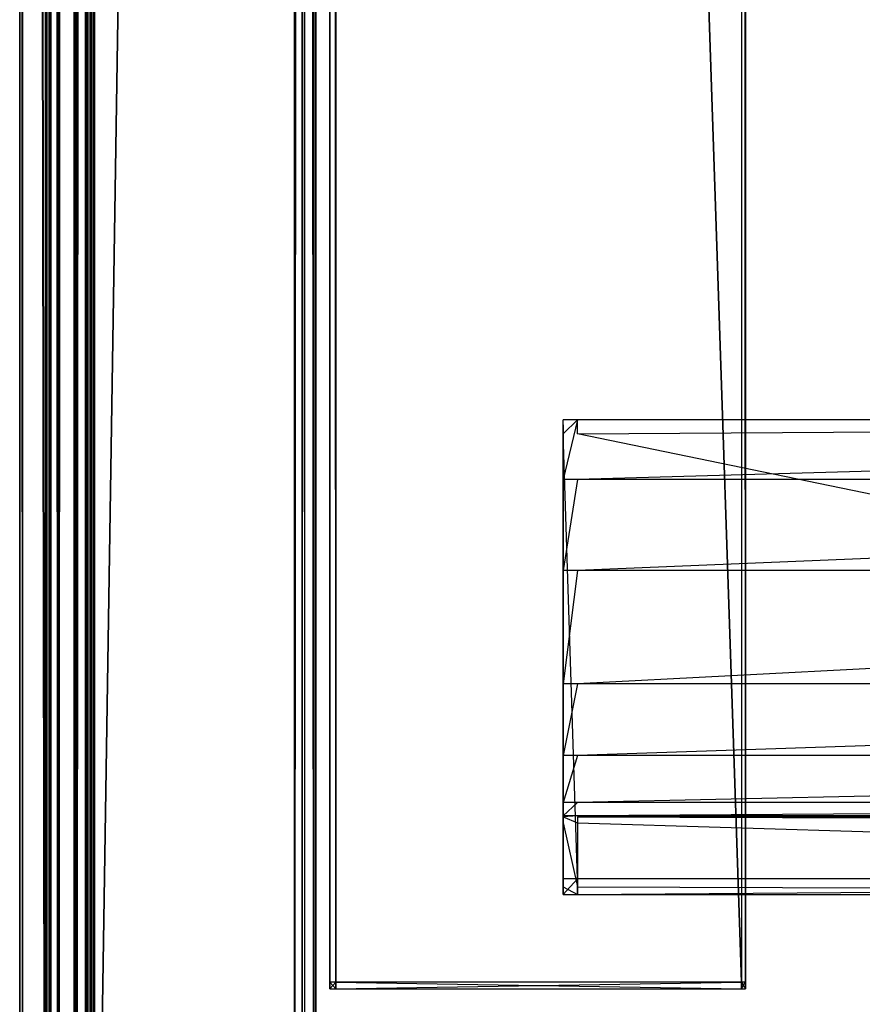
# Model space of a CAD drawing. Extents: x 0 to 0.8, y -0.501 to 0.
# Tile 20 of 114: x 0 to 0.031, y -0.481 to -0.444. Entities that reach past the tile are written whole.
import ezdxf

# ---------------------------------------------------------------- set-up
doc = ezdxf.new("R2010")
doc.units = 0
for name, color, linetype in [('L10_KORPUS1_4___REPLACEMTFOREMP', 7, 'CONTINUOUS'), ('L11_KORPUS1_3___REPLACEMTFOREMP', 7, 'CONTINUOUS'), ('L14_KORPUS1_0___REPLACEMTFOREMP', 7, 'CONTINUOUS'), ('L3_ABDECKPL_0___REPLACEMTFOREMP', 7, 'CONTINUOUS'), ('L7_KORPUS2_3___REPLACEMTFOREMPT', 7, 'CONTINUOUS'), ('L9_KORPUS2_0___REPLACEMTFOREMPT', 7, 'CONTINUOUS')]:
    doc.layers.add(name, color=color, linetype=linetype)

msp = doc.modelspace()

# ---------------------------------------------------------------- linework, layer by layer
at = {"layer": 'L10_KORPUS1_4___REPLACEMTFOREMP', "color": 8}
for points, invisible_edges in [([(0.0025, -0.499842, 0.006887), (0.002424, -0.021754, 0.006963), (0.0025, -0.021723, 0.006887), (0.0025, -0.499842, 0.006887)], 14), ([(0.0025, -0.021723, 0.006887), (0.002746, -0.499842, 0.006887), (0.0025, -0.499842, 0.006887), (0.0025, -0.021723, 0.006887)], 13), ([(0.002746, -0.499842, 0.006887), (0.0025, -0.021723, 0.006887), (0.002746, -0.021723, 0.006887), (0.002746, -0.499842, 0.006887)], 14), ([(0.010115, -0.025325, 0.006887), (0.002746, -0.499842, 0.006887), (0.002746, -0.021723, 0.006887), (0.010115, -0.025325, 0.006887)], 13), ([(0.002, -0.499635, 0.007387), (0.00209, -0.021893, 0.007298), (0.00209, -0.499672, 0.007298), (0.002, -0.499635, 0.007387)], 13), ([(0.00209, -0.021893, 0.007298), (0.002, -0.499635, 0.007387), (0.002, -0.02193, 0.007387), (0.00209, -0.021893, 0.007298)], 14), ([(0.002, -0.02193, 0.007509), (0.002, -0.499635, 0.007387), (0.002, -0.499635, 0.007509), (0.002, -0.02193, 0.007509)], 13), ([(0.002, -0.499635, 0.007387), (0.002, -0.02193, 0.007509), (0.002, -0.02193, 0.007387), (0.002, -0.499635, 0.007387)], 14), ([(0.002, -0.499635, 0.007509), (0.002, -0.499588, 0.589768), (0.002, -0.02193, 0.007509), (0.002, -0.499635, 0.007509)], 13), ([(0.002, -0.02193, 0.007509), (0.002, -0.499588, 0.589768), (0.002, -0.021984, 0.589768), (0.002, -0.02193, 0.007509)], 10), ([(0.00209, -0.021947, 0.58998), (0.002, -0.499588, 0.58989), (0.00209, -0.499625, 0.58998), (0.00209, -0.021947, 0.58998)], 13), ([(0.002, -0.499588, 0.58989), (0.00209, -0.021947, 0.58998), (0.002, -0.021984, 0.58989), (0.002, -0.499588, 0.58989)], 14), ([(0.002, -0.021984, 0.58989), (0.002, -0.499588, 0.589768), (0.002, -0.499588, 0.58989), (0.002, -0.021984, 0.58989)], 13), ([(0.002, -0.499588, 0.589768), (0.002, -0.021984, 0.58989), (0.002, -0.021984, 0.589768), (0.002, -0.499588, 0.589768)], 14), ([(0.00209, -0.499672, 0.007298), (0.002424, -0.021754, 0.006963), (0.002424, -0.499811, 0.006963), (0.00209, -0.499672, 0.007298)], 13), ([(0.002424, -0.021754, 0.006963), (0.00209, -0.499672, 0.007298), (0.00209, -0.021893, 0.007298), (0.002424, -0.021754, 0.006963)], 14), ([(0.002424, -0.021809, 0.590314), (0.00209, -0.499625, 0.58998), (0.002424, -0.499763, 0.590314), (0.002424, -0.021809, 0.590314)], 13), ([(0.00209, -0.499625, 0.58998), (0.002424, -0.021809, 0.590314), (0.00209, -0.021947, 0.58998), (0.00209, -0.499625, 0.58998)], 14), ([(0.002424, -0.021754, 0.006963), (0.0025, -0.499842, 0.006887), (0.002424, -0.499811, 0.006963), (0.002424, -0.021754, 0.006963)], 13), ([(0.0025, -0.021777, 0.59039), (0.002424, -0.499763, 0.590314), (0.0025, -0.499794, 0.59039), (0.0025, -0.021777, 0.59039)], 13), ([(0.002424, -0.499763, 0.590314), (0.0025, -0.021777, 0.59039), (0.002424, -0.021809, 0.590314), (0.002424, -0.499763, 0.590314)], 14), ([(0.002746, -0.499794, 0.59039), (0.0025, -0.021777, 0.59039), (0.0025, -0.499794, 0.59039), (0.002746, -0.499794, 0.59039)], 13), ([(0.0025, -0.021777, 0.59039), (0.002746, -0.499794, 0.59039), (0.002746, -0.021777, 0.59039), (0.0025, -0.021777, 0.59039)], 14), ([(0.002746, -0.499794, 0.59039), (0.010115, -0.02538, 0.59039), (0.002746, -0.021777, 0.59039), (0.002746, -0.499794, 0.59039)], 13), ([(0.002746, -0.499842, 0.006887), (0.010115, -0.025325, 0.006887), (0.010115, -0.499842, 0.006887), (0.002746, -0.499842, 0.006887)], 14), ([(0.010399, -0.025325, 0.006887), (0.010115, -0.499842, 0.006887), (0.010115, -0.025325, 0.006887), (0.010399, -0.025325, 0.006887)], 13), ([(0.010115, -0.499842, 0.006887), (0.010399, -0.025325, 0.006887), (0.010399, -0.499842, 0.006887), (0.010115, -0.499842, 0.006887)], 14), ([(0.010479, -0.025358, 0.006967), (0.010399, -0.499842, 0.006887), (0.010399, -0.025325, 0.006887), (0.010479, -0.025358, 0.006967)], 13), ([(0.010399, -0.499842, 0.006887), (0.010479, -0.025358, 0.006967), (0.010479, -0.499809, 0.006967), (0.010399, -0.499842, 0.006887)], 14), ([(0.010479, -0.025358, 0.006967), (0.010828, -0.499665, 0.007316), (0.010479, -0.499809, 0.006967), (0.010479, -0.025358, 0.006967)], 13), ([(0.010828, -0.499665, 0.007316), (0.010479, -0.025358, 0.006967), (0.010828, -0.025503, 0.007316), (0.010828, -0.499665, 0.007316)], 14), ([(0.010115, -0.02538, 0.59039), (0.002746, -0.499794, 0.59039), (0.010115, -0.499794, 0.59039), (0.010115, -0.02538, 0.59039)], 14), ([(0.010115, -0.499794, 0.59039), (0.010399, -0.02538, 0.59039), (0.010115, -0.02538, 0.59039), (0.010115, -0.499794, 0.59039)], 13), ([(0.010399, -0.02538, 0.59039), (0.010115, -0.499794, 0.59039), (0.010399, -0.499794, 0.59039), (0.010399, -0.02538, 0.59039)], 14), ([(0.010479, -0.499761, 0.59031), (0.010399, -0.02538, 0.59039), (0.010399, -0.499794, 0.59039), (0.010479, -0.499761, 0.59031)], 13), ([(0.010399, -0.02538, 0.59039), (0.010479, -0.499761, 0.59031), (0.010479, -0.025413, 0.59031), (0.010399, -0.02538, 0.59039)], 14), ([(0.010828, -0.499617, 0.589961), (0.010479, -0.025413, 0.59031), (0.010479, -0.499761, 0.59031), (0.010828, -0.499617, 0.589961)], 13), ([(0.010479, -0.025413, 0.59031), (0.010828, -0.499617, 0.589961), (0.010828, -0.025557, 0.589961), (0.010479, -0.025413, 0.59031)], 14), ([(0.010828, -0.025503, 0.007316), (0.010899, -0.499635, 0.007387), (0.010828, -0.499665, 0.007316), (0.010828, -0.025503, 0.007316)], 13), ([(0.010899, -0.499635, 0.007387), (0.010828, -0.025503, 0.007316), (0.010899, -0.025532, 0.007387), (0.010899, -0.499635, 0.007387)], 14), ([(0.010899, -0.499588, 0.58989), (0.010828, -0.025557, 0.589961), (0.010828, -0.499617, 0.589961), (0.010899, -0.499588, 0.58989)], 13), ([(0.010828, -0.025557, 0.589961), (0.010899, -0.499588, 0.58989), (0.010899, -0.025586, 0.58989), (0.010828, -0.025557, 0.589961)], 14), ([(0.010899, -0.499635, 0.007387), (0.010899, -0.025532, 0.007606), (0.010899, -0.499635, 0.007606), (0.010899, -0.499635, 0.007387)], 13), ([(0.010899, -0.025532, 0.007606), (0.010899, -0.499635, 0.007387), (0.010899, -0.025532, 0.007387), (0.010899, -0.025532, 0.007606)], 14), ([(0.010899, -0.499588, 0.589671), (0.010899, -0.499635, 0.007606), (0.010899, -0.025532, 0.007606), (0.010899, -0.499588, 0.589671)], 13), ([(0.010899, -0.499588, 0.589671), (0.010899, -0.025532, 0.007606), (0.010899, -0.025586, 0.589671), (0.010899, -0.499588, 0.589671)], 10), ([(0.010899, -0.499588, 0.589671), (0.010899, -0.025586, 0.58989), (0.010899, -0.499588, 0.58989), (0.010899, -0.499588, 0.589671)], 13), ([(0.010899, -0.025586, 0.58989), (0.010899, -0.499588, 0.589671), (0.010899, -0.025586, 0.589671), (0.010899, -0.025586, 0.58989)], 14)]:
    msp.add_3dface(points, dxfattribs=dict(at, invisible_edges=invisible_edges))
at = {"layer": 'L11_KORPUS1_3___REPLACEMTFOREMP', "color": 8}
for points, invisible_edges in [([(0.011408, -0.032923, 0.007256), (0.011408, -0.479887, 0.006884), (0.011408, -0.479887, 0.007256), (0.011408, -0.032923, 0.007256)], 13), ([(0.011408, -0.479887, 0.006884), (0.011408, -0.032923, 0.007256), (0.011408, -0.032923, 0.006884), (0.011408, -0.479887, 0.006884)], 14), ([(0.011408, -0.032923, 0.590328), (0.011408, -0.479887, 0.007256), (0.011408, -0.479887, 0.590328), (0.011408, -0.032923, 0.590328)], 13), ([(0.011408, -0.479887, 0.007256), (0.011408, -0.032923, 0.590328), (0.011408, -0.032923, 0.007256), (0.011408, -0.479887, 0.007256)], 14), ([(0.011408, -0.032923, 0.590765), (0.011408, -0.479887, 0.590328), (0.011408, -0.479887, 0.590765), (0.011408, -0.032923, 0.590765)], 13), ([(0.011408, -0.479887, 0.590328), (0.011408, -0.032923, 0.590765), (0.011408, -0.032923, 0.590328), (0.011408, -0.479887, 0.590328)], 14), ([(0.011408, -0.479887, 0.007256), (0.011408, -0.480131, 0.006884), (0.011408, -0.480131, 0.007256), (0.011408, -0.479887, 0.007256)], 13), ([(0.011408, -0.480131, 0.006884), (0.011408, -0.479887, 0.007256), (0.011408, -0.479887, 0.006884), (0.011408, -0.480131, 0.006884)], 14), ([(0.011408, -0.479887, 0.590328), (0.011408, -0.480131, 0.007256), (0.011408, -0.480131, 0.590328), (0.011408, -0.479887, 0.590328)], 13), ([(0.011408, -0.480131, 0.007256), (0.011408, -0.479887, 0.590328), (0.011408, -0.479887, 0.007256), (0.011408, -0.480131, 0.007256)], 14), ([(0.011408, -0.479887, 0.590765), (0.011408, -0.480131, 0.590328), (0.011408, -0.480131, 0.590765), (0.011408, -0.479887, 0.590765)], 13), ([(0.011408, -0.480131, 0.590328), (0.011408, -0.479887, 0.590765), (0.011408, -0.479887, 0.590328), (0.011408, -0.480131, 0.590328)], 14)]:
    msp.add_3dface(points, dxfattribs=dict(at, invisible_edges=invisible_edges))
at = {"layer": 'L14_KORPUS1_0___REPLACEMTFOREMP', "color": 8}
for points, invisible_edges in [([(0.002002, -0.003169, 0.007018), (0.002002, -0.499774, 0.000565), (0.002002, -0.499774, 0.007018), (0.002002, -0.003169, 0.007018)], 13), ([(0.002002, -0.499774, 0.000565), (0.002002, -0.003169, 0.007018), (0.002002, -0.003169, 0.000565), (0.002002, -0.499774, 0.000565)], 14), ([(0.002002, -0.003169, 0.00719), (0.002002, -0.499774, 0.007018), (0.002002, -0.499774, 0.00719), (0.002002, -0.003169, 0.00719)], 13), ([(0.002002, -0.499774, 0.007018), (0.002002, -0.003169, 0.00719), (0.002002, -0.003169, 0.007018), (0.002002, -0.499774, 0.007018)], 14), ([(0.002002, -0.499774, 0.00719), (0.002101, -0.00321, 0.007289), (0.002002, -0.003169, 0.00719), (0.002002, -0.499774, 0.00719)], 13), ([(0.002002, -0.003169, 0.000565), (0.002002, -0.499774, 0.0005), (0.002002, -0.499774, 0.000565), (0.002002, -0.003169, 0.000565)], 13), ([(0.002002, -0.499774, 0.0005), (0.002002, -0.003169, 0.000565), (0.002002, -0.003169, 0.0005), (0.002002, -0.499774, 0.0005)], 14), ([(0.002066, -0.003195, 0.000436), (0.002002, -0.499774, 0.0005), (0.002002, -0.003169, 0.0005), (0.002066, -0.003195, 0.000436)], 13), ([(0.002002, -0.499774, 0.0005), (0.002066, -0.003195, 0.000436), (0.002066, -0.499747, 0.000436), (0.002002, -0.499774, 0.0005)], 14), ([(0.002101, -0.00321, 0.007289), (0.002002, -0.499774, 0.00719), (0.002101, -0.499733, 0.007289), (0.002101, -0.00321, 0.007289)], 14), ([(0.002423, -0.003343, 0.000079), (0.002066, -0.499747, 0.000436), (0.002066, -0.003195, 0.000436), (0.002423, -0.003343, 0.000079)], 13), ([(0.002101, -0.499733, 0.007289), (0.002445, -0.003352, 0.007633), (0.002101, -0.00321, 0.007289), (0.002101, -0.499733, 0.007289)], 13), ([(0.002596, -0.003376), (0.002627, -0.003197), (0.002596, -0.499567), (0.002596, -0.003376)], 10), ([(0.002596, -0.499567), (0.002627, -0.003197), (0.002596, -0.499736), (0.002596, -0.499567)], 13), ([(0.002596, -0.499736), (0.002627, -0.003197), (0.002632, -0.499772), (0.002596, -0.499736)], 10), ([(0.002598, -0.003229, 0.00769), (0.002634, -0.499771, 0.00769), (0.002628, -0.003198, 0.00769), (0.002598, -0.003229, 0.00769)], 10), ([(0.002598, -0.003376, 0.00769), (0.002634, -0.499771, 0.00769), (0.002598, -0.003229, 0.00769), (0.002598, -0.003376, 0.00769)], 13), ([(0.002632, -0.499772), (0.002627, -0.003197), (0.002715, -0.00311), (0.002632, -0.499772)], 13), ([(0.002628, -0.003198, 0.00769), (0.002634, -0.499771, 0.00769), (0.002716, -0.003111, 0.00769), (0.002628, -0.003198, 0.00769)], 13), ([(0.002632, -0.499772), (0.002715, -0.00311), (0.002711, -0.499851), (0.002632, -0.499772)], 10), ([(0.002716, -0.003111, 0.00769), (0.002634, -0.499771, 0.00769), (0.002712, -0.49985, 0.00769), (0.002716, -0.003111, 0.00769)], 10), ([(0.002711, -0.499851), (0.002715, -0.00311), (0.002748, -0.499888), (0.002711, -0.499851)], 13), ([(0.002716, -0.003111, 0.00769), (0.002712, -0.49985, 0.00769), (0.002749, -0.499887, 0.00769), (0.002716, -0.003111, 0.00769)], 13), ([(0.002748, -0.499888), (0.002715, -0.00311), (0.002748, -0.003077), (0.002748, -0.499888)], 10), ([(0.002716, -0.003111, 0.00769), (0.002749, -0.499887, 0.00769), (0.002749, -0.003078, 0.00769), (0.002716, -0.003111, 0.00769)], 10), ([(0.002748, -0.499888), (0.002748, -0.003077), (0.002912, -0.003077), (0.002748, -0.499888)], 15), ([(0.002748, -0.499888), (0.002912, -0.003077), (0.002909, -0.499888), (0.002748, -0.499888)], 15), ([(0.002749, -0.003078, 0.00769), (0.002749, -0.499887, 0.00769), (0.002912, -0.003078, 0.00769), (0.002749, -0.003078, 0.00769)], 15), ([(0.002912, -0.003078, 0.00769), (0.002749, -0.499887, 0.00769), (0.002909, -0.499887, 0.00769), (0.002912, -0.003078, 0.00769)], 15), ([(0.002909, -0.499888), (0.002912, -0.003077), (0.1, -0.499888), (0.002909, -0.499888)], 15), ([(0.002912, -0.003078, 0.00769), (0.002909, -0.499887, 0.00769), (0.1, -0.499887, 0.00769), (0.002912, -0.003078, 0.00769)], 15), ([(0.1, -0.499888), (0.002912, -0.003077), (0.1, -0.003077), (0.1, -0.499888)], 15), ([(0.002912, -0.003078, 0.00769), (0.1, -0.499887, 0.00769), (0.1, -0.003078, 0.00769), (0.002912, -0.003078, 0.00769)], 15), ([(0.002066, -0.499747, 0.000436), (0.002423, -0.003343, 0.000079), (0.002423, -0.4996, 0.000079), (0.002066, -0.499747, 0.000436)], 14), ([(0.002445, -0.003352, 0.007633), (0.002101, -0.499733, 0.007289), (0.002445, -0.49959, 0.007633), (0.002445, -0.003352, 0.007633)], 14), ([(0.002502, -0.003376), (0.002423, -0.4996, 0.000079), (0.002423, -0.003343, 0.000079), (0.002502, -0.003376)], 13), ([(0.002423, -0.4996, 0.000079), (0.002502, -0.003376), (0.002502, -0.499567), (0.002423, -0.4996, 0.000079)], 14), ([(0.002502, -0.499567, 0.00769), (0.002445, -0.003352, 0.007633), (0.002445, -0.49959, 0.007633), (0.002502, -0.499567, 0.00769)], 13), ([(0.002445, -0.003352, 0.007633), (0.002502, -0.499567, 0.00769), (0.002502, -0.003376, 0.00769), (0.002445, -0.003352, 0.007633)], 14), ([(0.002596, -0.003376), (0.002502, -0.499567), (0.002502, -0.003376), (0.002596, -0.003376)], 13), ([(0.002502, -0.499567), (0.002596, -0.003376), (0.002596, -0.499567), (0.002502, -0.499567)], 14), ([(0.002598, -0.499567, 0.00769), (0.002502, -0.003376, 0.00769), (0.002502, -0.499567, 0.00769), (0.002598, -0.499567, 0.00769)], 13), ([(0.002502, -0.003376, 0.00769), (0.002598, -0.499567, 0.00769), (0.002598, -0.003376, 0.00769), (0.002502, -0.003376, 0.00769)], 14), ([(0.002598, -0.499567, 0.00769), (0.002634, -0.499771, 0.00769), (0.002598, -0.003376, 0.00769), (0.002598, -0.499567, 0.00769)], 10)]:
    msp.add_3dface(points, dxfattribs=dict(at, invisible_edges=invisible_edges))
at = {"layer": 'L3_ABDECKPL_0___REPLACEMTFOREMP', "color": 39}
for points, invisible_edges in [([(0.000108, -0.499712, 0.602325), (0, -0.001294, 0.602217), (0, -0.499757, 0.602217), (0.000108, -0.499712, 0.602325)], 13), ([(0, -0.001294, 0.602217), (0.000108, -0.499712, 0.602325), (0.000108, -0.001339, 0.602325), (0, -0.001294, 0.602217)], 14), ([(0, -0.001294, 0.602217), (0, -0.499757, 0.602038), (0, -0.499757, 0.602217), (0, -0.001294, 0.602217)], 13), ([(0, -0.499757, 0.602038), (0, -0.001294, 0.602217), (0, -0.001294, 0.602038), (0, -0.499757, 0.602038)], 14), ([(0, -0.001294, 0.592217), (0.000101, -0.499715, 0.592115), (0, -0.499757, 0.592217), (0, -0.001294, 0.592217)], 13), ([(0.000101, -0.499715, 0.592115), (0, -0.001294, 0.592217), (0.000101, -0.001336, 0.592115), (0.000101, -0.499715, 0.592115)], 14), ([(0, -0.001294, 0.602038), (0, -0.499757, 0.592354), (0, -0.499757, 0.602038), (0, -0.001294, 0.602038)], 13), ([(0, -0.499757, 0.592354), (0, -0.001294, 0.602038), (0, -0.001294, 0.592354), (0, -0.499757, 0.592354)], 14), ([(0, -0.001294, 0.592354), (0, -0.499757, 0.592217), (0, -0.499757, 0.592354), (0, -0.001294, 0.592354)], 13), ([(0, -0.499757, 0.592217), (0, -0.001294, 0.592354), (0, -0.001294, 0.592217), (0, -0.499757, 0.592217)], 14), ([(0.000101, -0.001336, 0.592115), (0.00093, -0.499373, 0.591287), (0.000101, -0.499715, 0.592115), (0.000101, -0.001336, 0.592115)], 13), ([(0.00093, -0.499373, 0.591287), (0.000101, -0.001336, 0.592115), (0.00093, -0.001679, 0.591287), (0.00093, -0.499373, 0.591287)], 14), ([(0.00094, -0.499368, 0.603156), (0.000108, -0.001339, 0.602325), (0.000108, -0.499712, 0.602325), (0.00094, -0.499368, 0.603156)], 13), ([(0.000108, -0.001339, 0.602325), (0.00094, -0.499368, 0.603156), (0.00094, -0.001683, 0.603156), (0.000108, -0.001339, 0.602325)], 14), ([(0.00109, -0.001452, 0.603217), (0.00115, -0.499608, 0.603217), (0.001159, -0.001383, 0.603217), (0.00109, -0.001452, 0.603217)], 10), ([(0.001093, -0.001708, 0.591217), (0.001161, -0.001385, 0.591217), (0.001152, -0.499606, 0.591217), (0.001093, -0.001708, 0.591217)], 10), ([(0.001159, -0.001383, 0.603217), (0.00115, -0.499608, 0.603217), (0.0014, -0.499858, 0.603217), (0.001159, -0.001383, 0.603217)], 13), ([(0.001152, -0.499606, 0.591217), (0.001161, -0.001385, 0.591217), (0.001403, -0.499856, 0.591217), (0.001152, -0.499606, 0.591217)], 13), ([(0.001159, -0.001383, 0.603217), (0.0014, -0.499858, 0.603217), (0.00137, -0.001172, 0.603217), (0.001159, -0.001383, 0.603217)], 10), ([(0.001403, -0.499856, 0.591217), (0.001161, -0.001385, 0.591217), (0.001372, -0.001174, 0.591217), (0.001403, -0.499856, 0.591217)], 10), ([(0.00137, -0.001172, 0.603217), (0.0014, -0.499858, 0.603217), (0.001452, -0.00109, 0.603217), (0.00137, -0.001172, 0.603217)], 13), ([(0.001403, -0.499856, 0.591217), (0.001372, -0.001174, 0.591217), (0.001453, -0.001093, 0.591217), (0.001403, -0.499856, 0.591217)], 13), ([(0.001452, -0.00109, 0.603217), (0.0014, -0.499858, 0.603217), (0.001452, -0.49991, 0.603217), (0.001452, -0.00109, 0.603217)], 10), ([(0.001403, -0.499856, 0.591217), (0.001453, -0.001093, 0.591217), (0.001453, -0.499907, 0.591217), (0.001403, -0.499856, 0.591217)], 10), ([(0.001452, -0.00109, 0.603217), (0.001452, -0.49991, 0.603217), (0.001665, -0.00109, 0.603217), (0.001452, -0.00109, 0.603217)], 15), ([(0.001665, -0.00109, 0.603217), (0.001452, -0.49991, 0.603217), (0.001616, -0.49991, 0.603217), (0.001665, -0.00109, 0.603217)], 15), ([(0.001453, -0.499907, 0.591217), (0.001453, -0.001093, 0.591217), (0.001665, -0.001093, 0.591217), (0.001453, -0.499907, 0.591217)], 13), ([(0.001453, -0.499907, 0.591217), (0.001665, -0.001093, 0.591217), (0.001616, -0.499907, 0.591217), (0.001453, -0.499907, 0.591217)], 14), ([(0.001665, -0.00109, 0.603217), (0.001616, -0.49991, 0.603217), (0.071779, -0.49991, 0.603217), (0.001665, -0.00109, 0.603217)], 15), ([(0.001616, -0.499907, 0.591217), (0.001665, -0.001093, 0.591217), (0.075865, -0.499907, 0.591217), (0.001616, -0.499907, 0.591217)], 15), ([(0.001665, -0.00109, 0.603217), (0.071779, -0.49991, 0.603217), (0.071779, -0.00109, 0.603217), (0.001665, -0.00109, 0.603217)], 15), ([(0.075865, -0.499907, 0.591217), (0.001665, -0.001093, 0.591217), (0.071779, -0.001093, 0.591217), (0.075865, -0.499907, 0.591217)], 15), ([(0.00093, -0.001679, 0.591287), (0.001, -0.499343, 0.591217), (0.00093, -0.499373, 0.591287), (0.00093, -0.001679, 0.591287)], 13), ([(0.001, -0.499343, 0.591217), (0.00093, -0.001679, 0.591287), (0.001, -0.001708, 0.591217), (0.001, -0.499343, 0.591217)], 14), ([(0.001, -0.499343, 0.603217), (0.00094, -0.001683, 0.603156), (0.00094, -0.499368, 0.603156), (0.001, -0.499343, 0.603217)], 13), ([(0.00094, -0.001683, 0.603156), (0.001, -0.499343, 0.603217), (0.001, -0.001708, 0.603217), (0.00094, -0.001683, 0.603156)], 14), ([(0.00109, -0.499343, 0.603217), (0.001, -0.001708, 0.603217), (0.001, -0.499343, 0.603217), (0.00109, -0.499343, 0.603217)], 13), ([(0.001, -0.001708, 0.603217), (0.00109, -0.499343, 0.603217), (0.00109, -0.001708, 0.603217), (0.001, -0.001708, 0.603217)], 14), ([(0.001, -0.001708, 0.591217), (0.001093, -0.499343, 0.591217), (0.001, -0.499343, 0.591217), (0.001, -0.001708, 0.591217)], 13), ([(0.001093, -0.499343, 0.591217), (0.001, -0.001708, 0.591217), (0.001093, -0.001708, 0.591217), (0.001093, -0.499343, 0.591217)], 14), ([(0.00109, -0.001708, 0.603217), (0.00115, -0.499608, 0.603217), (0.00109, -0.001452, 0.603217), (0.00109, -0.001708, 0.603217)], 13), ([(0.00109, -0.499343, 0.603217), (0.00115, -0.499608, 0.603217), (0.00109, -0.001708, 0.603217), (0.00109, -0.499343, 0.603217)], 10), ([(0.001093, -0.001708, 0.591217), (0.001093, -0.499547, 0.591217), (0.001093, -0.499343, 0.591217), (0.001093, -0.001708, 0.591217)], 15), ([(0.001093, -0.499547, 0.591217), (0.001093, -0.001708, 0.591217), (0.001152, -0.499606, 0.591217), (0.001093, -0.499547, 0.591217)], 15)]:
    msp.add_3dface(points, dxfattribs=dict(at, invisible_edges=invisible_edges))
at = {"layer": 'L7_KORPUS2_3___REPLACEMTFOREMPT', "color": 250}
for points, invisible_edges in [([(0.02, -0.459197, 0.520114), (0.02, -0.459375, 0.473584), (0.02, -0.459375, 0.520114), (0.02, -0.459197, 0.520114)], 13), ([(0.02, -0.459375, 0.473584), (0.02, -0.459197, 0.520114), (0.02, -0.459197, 0.473584), (0.02, -0.459375, 0.473584)], 14), ([(0.02, -0.459703, 0.472817), (0.02, -0.459375, 0.472996), (0.02, -0.459197, 0.472817), (0.02, -0.459703, 0.472817)], 14), ([(0.02, -0.459197, 0.524414), (0.02, -0.459375, 0.520114), (0.02, -0.459375, 0.524362), (0.02, -0.459197, 0.524414)], 13), ([(0.02, -0.459375, 0.520114), (0.02, -0.459197, 0.524414), (0.02, -0.459197, 0.520114), (0.02, -0.459375, 0.520114)], 14), ([(0.02, -0.459375, 0.524362), (0.02, -0.461384, 0.527803), (0.02, -0.459197, 0.524414), (0.02, -0.459375, 0.524362)], 14), ([(0.02, -0.459197, 0.473584), (0.02, -0.459375, 0.472996), (0.02, -0.459375, 0.473584), (0.02, -0.459197, 0.473584)], 13), ([(0.02, -0.459375, 0.472996), (0.02, -0.459197, 0.473584), (0.02, -0.459197, 0.472817), (0.02, -0.459375, 0.472996)], 14), ([(0.02, -0.459197, 0.473584), (0.02052, -0.459197, 0.472817), (0.02, -0.459197, 0.472817), (0.02, -0.459197, 0.473584)], 13), ([(0.02052, -0.459197, 0.472817), (0.02, -0.459197, 0.473584), (0.02052, -0.459197, 0.473584), (0.02052, -0.459197, 0.472817)], 14), ([(0.02052, -0.459197, 0.472817), (0.02, -0.459703, 0.472817), (0.02, -0.459197, 0.472817), (0.02052, -0.459197, 0.472817)], 13), ([(0.02, -0.459703, 0.472817), (0.02052, -0.459197, 0.472817), (0.02052, -0.459703, 0.472817), (0.02, -0.459703, 0.472817)], 14), ([(0.02, -0.459197, 0.524414), (0.02052, -0.459197, 0.520114), (0.02, -0.459197, 0.520114), (0.02, -0.459197, 0.524414)], 13), ([(0.02052, -0.459197, 0.520114), (0.02, -0.459197, 0.524414), (0.02052, -0.459197, 0.524414), (0.02052, -0.459197, 0.520114)], 14), ([(0.02, -0.459197, 0.520114), (0.02052, -0.459197, 0.473584), (0.02, -0.459197, 0.473584), (0.02, -0.459197, 0.520114)], 13), ([(0.02052, -0.459197, 0.473584), (0.02, -0.459197, 0.520114), (0.02052, -0.459197, 0.520114), (0.02052, -0.459197, 0.473584)], 14), ([(0.02, -0.461384, 0.527803), (0.02052, -0.459197, 0.524414), (0.02, -0.459197, 0.524414), (0.02, -0.461384, 0.527803)], 13), ([(0.02052, -0.459197, 0.524414), (0.02, -0.461384, 0.527803), (0.02052, -0.461384, 0.527803), (0.02052, -0.459197, 0.524414)], 14), ([(0.02052, -0.459197, 0.473584), (0.1, -0.459197, 0.472817), (0.02052, -0.459197, 0.472817), (0.02052, -0.459197, 0.473584)], 13), ([(0.1, -0.459197, 0.472817), (0.02052, -0.459197, 0.473584), (0.1, -0.459197, 0.473584), (0.1, -0.459197, 0.472817)], 14), ([(0.1, -0.459197, 0.472817), (0.02052, -0.459703, 0.472817), (0.02052, -0.459197, 0.472817), (0.1, -0.459197, 0.472817)], 13), ([(0.02052, -0.459703, 0.472817), (0.1, -0.459197, 0.472817), (0.1, -0.459703, 0.472817), (0.02052, -0.459703, 0.472817)], 14), ([(0.02052, -0.461384, 0.527803), (0.1, -0.459197, 0.524414), (0.02052, -0.459197, 0.524414), (0.02052, -0.461384, 0.527803)], 13), ([(0.1, -0.459197, 0.524414), (0.02052, -0.461384, 0.527803), (0.1, -0.461384, 0.527803), (0.1, -0.459197, 0.524414)], 14), ([(0.02052, -0.459197, 0.520114), (0.1, -0.459197, 0.473584), (0.02052, -0.459197, 0.473584), (0.02052, -0.459197, 0.520114)], 13), ([(0.1, -0.459197, 0.473584), (0.02052, -0.459197, 0.520114), (0.1, -0.459197, 0.520114), (0.1, -0.459197, 0.473584)], 14), ([(0.02052, -0.459197, 0.524414), (0.1, -0.459197, 0.520114), (0.02052, -0.459197, 0.520114), (0.02052, -0.459197, 0.524414)], 13), ([(0.1, -0.459197, 0.520114), (0.02052, -0.459197, 0.524414), (0.1, -0.459197, 0.524414), (0.1, -0.459197, 0.520114)], 14), ([(0.02, -0.459375, 0.472996), (0.02, -0.459703, 0.472817), (0.02, -0.459703, 0.472996), (0.02, -0.459375, 0.472996)], 13), ([(0.02, -0.461384, 0.527803), (0.02, -0.459375, 0.524362), (0.02, -0.461534, 0.527706), (0.02, -0.461384, 0.527803)], 13), ([(0.02, -0.459703, 0.472996), (0.02, -0.461534, 0.527706), (0.02, -0.459375, 0.524362), (0.02, -0.459703, 0.472996)], 15), ([(0.02, -0.459703, 0.472996), (0.02, -0.459375, 0.524362), (0.02, -0.459375, 0.520114), (0.02, -0.459703, 0.472996)], 15), ([(0.02, -0.459703, 0.472996), (0.02, -0.459375, 0.520114), (0.02, -0.459375, 0.473584), (0.02, -0.459703, 0.472996)], 15), ([(0.02, -0.459703, 0.472996), (0.02, -0.459375, 0.473584), (0.02, -0.459375, 0.472996), (0.02, -0.459703, 0.472996)], 15), ([(0.02, -0.459703, 0.472996), (0.02, -0.476074, 0.472817), (0.02, -0.476074, 0.472996), (0.02, -0.459703, 0.472996)], 13), ([(0.02, -0.476074, 0.472817), (0.02, -0.459703, 0.472996), (0.02, -0.459703, 0.472817), (0.02, -0.476074, 0.472817)], 14), ([(0.02, -0.459703, 0.472817), (0.02052, -0.476074, 0.472817), (0.02, -0.476074, 0.472817), (0.02, -0.459703, 0.472817)], 13), ([(0.02052, -0.476074, 0.472817), (0.02, -0.459703, 0.472817), (0.02052, -0.459703, 0.472817), (0.02052, -0.476074, 0.472817)], 14), ([(0.02, -0.476074, 0.472996), (0.02, -0.471717, 0.553751), (0.02, -0.459703, 0.472996), (0.02, -0.476074, 0.472996)], 10), ([(0.02, -0.459703, 0.472996), (0.02, -0.471717, 0.553751), (0.02, -0.469074, 0.542067), (0.02, -0.459703, 0.472996)], 13), ([(0.02, -0.459703, 0.472996), (0.02, -0.469074, 0.542067), (0.02, -0.464898, 0.532918), (0.02, -0.459703, 0.472996)], 15), ([(0.02, -0.459703, 0.472996), (0.02, -0.464898, 0.532918), (0.02, -0.461534, 0.527706), (0.02, -0.459703, 0.472996)], 15), ([(0.02052, -0.459703, 0.472817), (0.1, -0.476074, 0.472817), (0.02052, -0.476074, 0.472817), (0.02052, -0.459703, 0.472817)], 13), ([(0.1, -0.476074, 0.472817), (0.02052, -0.459703, 0.472817), (0.1, -0.459703, 0.472817), (0.1, -0.476074, 0.472817)], 14), ([(0.02, -0.461534, 0.527706), (0.02, -0.464741, 0.533003), (0.02, -0.461384, 0.527803), (0.02, -0.461534, 0.527706)], 14), ([(0.02, -0.464741, 0.533003), (0.02052, -0.461384, 0.527803), (0.02, -0.461384, 0.527803), (0.02, -0.464741, 0.533003)], 13), ([(0.02052, -0.461384, 0.527803), (0.02, -0.464741, 0.533003), (0.02052, -0.464741, 0.533003), (0.02052, -0.461384, 0.527803)], 14), ([(0.02, -0.464741, 0.533003), (0.02, -0.461534, 0.527706), (0.02, -0.464898, 0.532918), (0.02, -0.464741, 0.533003)], 13), ([(0.02052, -0.464741, 0.533003), (0.1, -0.461384, 0.527803), (0.02052, -0.461384, 0.527803), (0.02052, -0.464741, 0.533003)], 13), ([(0.1, -0.461384, 0.527803), (0.02052, -0.464741, 0.533003), (0.1, -0.464741, 0.533003), (0.1, -0.461384, 0.527803)], 14), ([(0.02, -0.464898, 0.532918), (0.02, -0.468904, 0.542125), (0.02, -0.464741, 0.533003), (0.02, -0.464898, 0.532918)], 14), ([(0.02, -0.468904, 0.542125), (0.02052, -0.464741, 0.533003), (0.02, -0.464741, 0.533003), (0.02, -0.468904, 0.542125)], 13), ([(0.02052, -0.464741, 0.533003), (0.02, -0.468904, 0.542125), (0.02052, -0.468904, 0.542125), (0.02052, -0.464741, 0.533003)], 14), ([(0.02052, -0.468904, 0.542125), (0.1, -0.464741, 0.533003), (0.02052, -0.464741, 0.533003), (0.02052, -0.468904, 0.542125)], 13), ([(0.1, -0.464741, 0.533003), (0.02052, -0.468904, 0.542125), (0.1, -0.468904, 0.542125), (0.1, -0.464741, 0.533003)], 14), ([(0.02, -0.468904, 0.542125), (0.02, -0.464898, 0.532918), (0.02, -0.469074, 0.542067), (0.02, -0.468904, 0.542125)], 13), ([(0.02, -0.469074, 0.542067), (0.02, -0.471542, 0.553783), (0.02, -0.468904, 0.542125), (0.02, -0.469074, 0.542067)], 14), ([(0.02, -0.471542, 0.553783), (0.02052, -0.468904, 0.542125), (0.02, -0.468904, 0.542125), (0.02, -0.471542, 0.553783)], 13), ([(0.02052, -0.468904, 0.542125), (0.02, -0.471542, 0.553783), (0.02052, -0.471542, 0.553783), (0.02052, -0.468904, 0.542125)], 14), ([(0.02, -0.471542, 0.553783), (0.02, -0.469074, 0.542067), (0.02, -0.471717, 0.553751), (0.02, -0.471542, 0.553783)], 13), ([(0.02052, -0.471542, 0.553783), (0.1, -0.468904, 0.542125), (0.02052, -0.468904, 0.542125), (0.02052, -0.471542, 0.553783)], 13), ([(0.1, -0.468904, 0.542125), (0.02052, -0.471542, 0.553783), (0.1, -0.471542, 0.553783), (0.1, -0.468904, 0.542125)], 14), ([(0.02, -0.471717, 0.553751), (0.02, -0.473272, 0.565518), (0.02, -0.471542, 0.553783), (0.02, -0.471717, 0.553751)], 14), ([(0.02, -0.473272, 0.565518), (0.02052, -0.471542, 0.553783), (0.02, -0.471542, 0.553783), (0.02, -0.473272, 0.565518)], 13), ([(0.02052, -0.471542, 0.553783), (0.02, -0.473272, 0.565518), (0.02052, -0.473272, 0.565518), (0.02052, -0.471542, 0.553783)], 14), ([(0.02052, -0.473272, 0.565518), (0.1, -0.471542, 0.553783), (0.02052, -0.471542, 0.553783), (0.02052, -0.473272, 0.565518)], 13), ([(0.1, -0.471542, 0.553783), (0.02052, -0.473272, 0.565518), (0.1, -0.473272, 0.565518), (0.1, -0.471542, 0.553783)], 14), ([(0.02, -0.473272, 0.565518), (0.02, -0.471717, 0.553751), (0.02, -0.47345, 0.5655), (0.02, -0.473272, 0.565518)], 13), ([(0.02, -0.476074, 0.472996), (0.02, -0.47345, 0.5655), (0.02, -0.471717, 0.553751), (0.02, -0.476074, 0.472996)], 13), ([(0.02, -0.47345, 0.5655), (0.02, -0.473757, 0.57516), (0.02, -0.473272, 0.565518), (0.02, -0.47345, 0.5655)], 14), ([(0.02, -0.473757, 0.57516), (0.02052, -0.473272, 0.565518), (0.02, -0.473272, 0.565518), (0.02, -0.473757, 0.57516)], 13), ([(0.02052, -0.473272, 0.565518), (0.02, -0.473757, 0.57516), (0.02052, -0.473757, 0.57516), (0.02052, -0.473272, 0.565518)], 14), ([(0.02, -0.473757, 0.57516), (0.02, -0.47345, 0.5655), (0.02, -0.473935, 0.575151), (0.02, -0.473757, 0.57516)], 13), ([(0.02, -0.476074, 0.472996), (0.02, -0.474182, 0.575833), (0.02, -0.47345, 0.5655), (0.02, -0.476074, 0.472996)], 10), ([(0.02, -0.47345, 0.5655), (0.02, -0.474182, 0.575833), (0.02, -0.473935, 0.575151), (0.02, -0.47345, 0.5655)], 13), ([(0.02052, -0.473757, 0.57516), (0.1, -0.473272, 0.565518), (0.02052, -0.473272, 0.565518), (0.02052, -0.473757, 0.57516)], 13), ([(0.1, -0.473272, 0.565518), (0.02052, -0.473757, 0.57516), (0.1, -0.473757, 0.57516), (0.1, -0.473272, 0.565518)], 14), ([(0.02, -0.473935, 0.575151), (0.02, -0.4738, 0.576011), (0.02, -0.473757, 0.57516), (0.02, -0.473935, 0.575151)], 14), ([(0.02, -0.4738, 0.576011), (0.02052, -0.473757, 0.57516), (0.02, -0.473757, 0.57516), (0.02, -0.4738, 0.576011)], 13), ([(0.02052, -0.473757, 0.57516), (0.02, -0.4738, 0.576011), (0.02052, -0.4738, 0.576011), (0.02052, -0.473757, 0.57516)], 14), ([(0.02, -0.4738, 0.576011), (0.02, -0.473935, 0.575151), (0.02, -0.47397, 0.575833), (0.02, -0.4738, 0.576011)], 13), ([(0.02, -0.47397, 0.575833), (0.02, -0.474024, 0.576011), (0.02, -0.4738, 0.576011), (0.02, -0.47397, 0.575833)], 14), ([(0.02052, -0.474024, 0.576011), (0.02, -0.4738, 0.576011), (0.02, -0.474024, 0.576011), (0.02052, -0.474024, 0.576011)], 13), ([(0.02, -0.4738, 0.576011), (0.02052, -0.474024, 0.576011), (0.02052, -0.4738, 0.576011), (0.02, -0.4738, 0.576011)], 14), ([(0.02052, -0.4738, 0.576011), (0.1, -0.473757, 0.57516), (0.02052, -0.473757, 0.57516), (0.02052, -0.4738, 0.576011)], 13), ([(0.1, -0.473757, 0.57516), (0.02052, -0.4738, 0.576011), (0.1, -0.4738, 0.576011), (0.1, -0.473757, 0.57516)], 14), ([(0.1, -0.474024, 0.576011), (0.02052, -0.4738, 0.576011), (0.02052, -0.474024, 0.576011), (0.1, -0.474024, 0.576011)], 13), ([(0.02052, -0.4738, 0.576011), (0.1, -0.474024, 0.576011), (0.1, -0.4738, 0.576011), (0.02052, -0.4738, 0.576011)], 14), ([(0.02, -0.473935, 0.575151), (0.02, -0.474182, 0.575833), (0.02, -0.47397, 0.575833), (0.02, -0.473935, 0.575151)], 10), ([(0.02, -0.474024, 0.576011), (0.02, -0.47397, 0.575833), (0.02, -0.474182, 0.575833), (0.02, -0.474024, 0.576011)], 13), ([(0.02, -0.474024, 0.576011), (0.02, -0.476368, 0.575833), (0.02, -0.476368, 0.576011), (0.02, -0.474024, 0.576011)], 13), ([(0.02, -0.476368, 0.575833), (0.02, -0.474024, 0.576011), (0.02, -0.474182, 0.575833), (0.02, -0.476368, 0.575833)], 14), ([(0.02052, -0.476368, 0.576011), (0.02, -0.474024, 0.576011), (0.02, -0.476368, 0.576011), (0.02052, -0.476368, 0.576011)], 13), ([(0.02, -0.474024, 0.576011), (0.02052, -0.476368, 0.576011), (0.02052, -0.474024, 0.576011), (0.02, -0.474024, 0.576011)], 14), ([(0.02, -0.476074, 0.472996), (0.02, -0.476368, 0.575833), (0.02, -0.474182, 0.575833), (0.02, -0.476074, 0.472996)], 13), ([(0.1, -0.476368, 0.576011), (0.02052, -0.474024, 0.576011), (0.02052, -0.476368, 0.576011), (0.1, -0.476368, 0.576011)], 13), ([(0.02052, -0.474024, 0.576011), (0.1, -0.476368, 0.576011), (0.1, -0.474024, 0.576011), (0.02052, -0.474024, 0.576011)], 14), ([(0.02, -0.476474, 0.472996), (0.02, -0.476074, 0.472817), (0.02, -0.476653, 0.472817), (0.02, -0.476474, 0.472996)], 13), ([(0.02, -0.476074, 0.472817), (0.02, -0.476474, 0.472996), (0.02, -0.476074, 0.472996), (0.02, -0.476074, 0.472817)], 14), ([(0.02052, -0.476074, 0.472817), (0.02, -0.476653, 0.472817), (0.02, -0.476074, 0.472817), (0.02052, -0.476074, 0.472817)], 13), ([(0.02, -0.476653, 0.472817), (0.02052, -0.476074, 0.472817), (0.02052, -0.476653, 0.472817), (0.02, -0.476653, 0.472817)], 14), ([(0.02, -0.476474, 0.472996), (0.02, -0.476368, 0.575833), (0.02, -0.476074, 0.472996), (0.02, -0.476474, 0.472996)], 10), ([(0.02, -0.476368, 0.576011), (0.02, -0.476474, 0.575833), (0.02, -0.476653, 0.576011), (0.02, -0.476368, 0.576011)], 13), ([(0.02, -0.476474, 0.575833), (0.02, -0.476368, 0.576011), (0.02, -0.476368, 0.575833), (0.02, -0.476474, 0.575833)], 14), ([(0.02, -0.476368, 0.575833), (0.02, -0.476474, 0.575409), (0.02, -0.476474, 0.575833), (0.02, -0.476368, 0.575833)], 13), ([(0.02, -0.476474, 0.575409), (0.02, -0.476368, 0.575833), (0.02, -0.476474, 0.47378), (0.02, -0.476474, 0.575409)], 10), ([(0.02, -0.476474, 0.47378), (0.02, -0.476368, 0.575833), (0.02, -0.476474, 0.472996), (0.02, -0.476474, 0.47378)], 13), ([(0.02052, -0.476653, 0.576011), (0.02, -0.476368, 0.576011), (0.02, -0.476653, 0.576011), (0.02052, -0.476653, 0.576011)], 13), ([(0.02, -0.476368, 0.576011), (0.02052, -0.476653, 0.576011), (0.02052, -0.476368, 0.576011), (0.02, -0.476368, 0.576011)], 14), ([(0.1, -0.476074, 0.472817), (0.02052, -0.476653, 0.472817), (0.02052, -0.476074, 0.472817), (0.1, -0.476074, 0.472817)], 13), ([(0.02052, -0.476653, 0.472817), (0.1, -0.476074, 0.472817), (0.1, -0.476653, 0.472817), (0.02052, -0.476653, 0.472817)], 14), ([(0.1, -0.476653, 0.576011), (0.02052, -0.476368, 0.576011), (0.02052, -0.476653, 0.576011), (0.1, -0.476653, 0.576011)], 13), ([(0.02052, -0.476368, 0.576011), (0.1, -0.476653, 0.576011), (0.1, -0.476368, 0.576011), (0.02052, -0.476368, 0.576011)], 14), ([(0.02, -0.476474, 0.47378), (0.02, -0.476653, 0.472817), (0.02, -0.476653, 0.47378), (0.02, -0.476474, 0.47378)], 13), ([(0.02, -0.476653, 0.472817), (0.02, -0.476474, 0.47378), (0.02, -0.476474, 0.472996), (0.02, -0.476653, 0.472817)], 14), ([(0.02, -0.476474, 0.575409), (0.02, -0.476653, 0.47378), (0.02, -0.476653, 0.575409), (0.02, -0.476474, 0.575409)], 13), ([(0.02, -0.476653, 0.47378), (0.02, -0.476474, 0.575409), (0.02, -0.476474, 0.47378), (0.02, -0.476653, 0.47378)], 14), ([(0.02, -0.476474, 0.575833), (0.02, -0.476653, 0.575409), (0.02, -0.476653, 0.576011), (0.02, -0.476474, 0.575833)], 13), ([(0.02, -0.476653, 0.575409), (0.02, -0.476474, 0.575833), (0.02, -0.476474, 0.575409), (0.02, -0.476653, 0.575409)], 14), ([(0.02052, -0.476653, 0.47378), (0.02, -0.476653, 0.472817), (0.02052, -0.476653, 0.472817), (0.02052, -0.476653, 0.47378)], 13), ([(0.02, -0.476653, 0.472817), (0.02052, -0.476653, 0.47378), (0.02, -0.476653, 0.47378), (0.02, -0.476653, 0.472817)], 14), ([(0.02052, -0.476653, 0.575409), (0.02, -0.476653, 0.47378), (0.02052, -0.476653, 0.47378), (0.02052, -0.476653, 0.575409)], 13), ([(0.02, -0.476653, 0.47378), (0.02052, -0.476653, 0.575409), (0.02, -0.476653, 0.575409), (0.02, -0.476653, 0.47378)], 14), ([(0.02052, -0.476653, 0.576011), (0.02, -0.476653, 0.575409), (0.02052, -0.476653, 0.575409), (0.02052, -0.476653, 0.576011)], 13), ([(0.02, -0.476653, 0.575409), (0.02052, -0.476653, 0.576011), (0.02, -0.476653, 0.576011), (0.02, -0.476653, 0.575409)], 14), ([(0.1, -0.476653, 0.47378), (0.02052, -0.476653, 0.472817), (0.1, -0.476653, 0.472817), (0.1, -0.476653, 0.47378)], 13), ([(0.02052, -0.476653, 0.472817), (0.1, -0.476653, 0.47378), (0.02052, -0.476653, 0.47378), (0.02052, -0.476653, 0.472817)], 14), ([(0.1, -0.476653, 0.575409), (0.02052, -0.476653, 0.47378), (0.1, -0.476653, 0.47378), (0.1, -0.476653, 0.575409)], 13), ([(0.02052, -0.476653, 0.47378), (0.1, -0.476653, 0.575409), (0.02052, -0.476653, 0.575409), (0.02052, -0.476653, 0.47378)], 14), ([(0.1, -0.476653, 0.576011), (0.02052, -0.476653, 0.575409), (0.1, -0.476653, 0.575409), (0.1, -0.476653, 0.576011)], 13), ([(0.02052, -0.476653, 0.575409), (0.1, -0.476653, 0.576011), (0.02052, -0.476653, 0.576011), (0.02052, -0.476653, 0.575409)], 14)]:
    msp.add_3dface(points, dxfattribs=dict(at, invisible_edges=invisible_edges))
at = {"layer": 'L9_KORPUS2_0___REPLACEMTFOREMPT', "color": 250}
for points, invisible_edges in [([(0.011408, -0.032923, 0.006884), (0.011636, -0.479887, 0.006884), (0.011408, -0.479887, 0.006884), (0.011408, -0.032923, 0.006884)], 13), ([(0.011636, -0.479887, 0.006884), (0.011408, -0.032923, 0.006884), (0.011636, -0.032923, 0.006884), (0.011636, -0.479887, 0.006884)], 14), ([(0.011636, -0.479887, 0.590765), (0.011408, -0.032923, 0.590765), (0.011408, -0.479887, 0.590765), (0.011636, -0.479887, 0.590765)], 13), ([(0.011408, -0.032923, 0.590765), (0.011636, -0.479887, 0.590765), (0.011636, -0.032923, 0.590765), (0.011408, -0.032923, 0.590765)], 14), ([(0.011636, -0.032923, 0.006884), (0.026554, -0.479887, 0.006884), (0.011636, -0.479887, 0.006884), (0.011636, -0.032923, 0.006884)], 13), ([(0.026554, -0.479887, 0.006884), (0.011636, -0.032923, 0.006884), (0.026554, -0.032923, 0.006884), (0.026554, -0.479887, 0.006884)], 14), ([(0.026554, -0.479887, 0.590765), (0.011636, -0.032923, 0.590765), (0.011636, -0.479887, 0.590765), (0.026554, -0.479887, 0.590765)], 13), ([(0.011636, -0.032923, 0.590765), (0.026554, -0.479887, 0.590765), (0.026554, -0.032923, 0.590765), (0.011636, -0.032923, 0.590765)], 14), ([(0.026554, -0.032923, 0.006884), (0.026699, -0.479887, 0.006884), (0.026554, -0.479887, 0.006884), (0.026554, -0.032923, 0.006884)], 13), ([(0.026699, -0.479887, 0.006884), (0.026554, -0.032923, 0.006884), (0.026699, -0.032923, 0.006884), (0.026699, -0.479887, 0.006884)], 14), ([(0.026699, -0.479887, 0.590765), (0.026554, -0.032923, 0.590765), (0.026554, -0.479887, 0.590765), (0.026699, -0.479887, 0.590765)], 13), ([(0.026554, -0.032923, 0.590765), (0.026699, -0.479887, 0.590765), (0.026699, -0.032923, 0.590765), (0.026554, -0.032923, 0.590765)], 14), ([(0.026699, -0.479887, 0.006884), (0.026699, -0.032923, 0.007256), (0.026699, -0.479887, 0.007256), (0.026699, -0.479887, 0.006884)], 13), ([(0.026699, -0.032923, 0.007256), (0.026699, -0.479887, 0.006884), (0.026699, -0.032923, 0.006884), (0.026699, -0.032923, 0.007256)], 14), ([(0.026699, -0.479887, 0.007256), (0.026699, -0.032923, 0.590328), (0.026699, -0.479887, 0.590328), (0.026699, -0.479887, 0.007256)], 13), ([(0.026699, -0.032923, 0.590328), (0.026699, -0.479887, 0.007256), (0.026699, -0.032923, 0.007256), (0.026699, -0.032923, 0.590328)], 14), ([(0.026699, -0.479887, 0.590328), (0.026699, -0.032923, 0.590765), (0.026699, -0.479887, 0.590765), (0.026699, -0.479887, 0.590328)], 13), ([(0.026699, -0.032923, 0.590765), (0.026699, -0.479887, 0.590328), (0.026699, -0.032923, 0.590328), (0.026699, -0.032923, 0.590765)], 14), ([(0.011636, -0.479887, 0.006884), (0.011408, -0.480131, 0.006884), (0.011408, -0.479887, 0.006884), (0.011636, -0.479887, 0.006884)], 13), ([(0.011408, -0.480131, 0.006884), (0.011636, -0.479887, 0.006884), (0.011636, -0.480131, 0.006884), (0.011408, -0.480131, 0.006884)], 14), ([(0.011636, -0.480131, 0.590765), (0.011408, -0.479887, 0.590765), (0.011408, -0.480131, 0.590765), (0.011636, -0.480131, 0.590765)], 13), ([(0.011408, -0.479887, 0.590765), (0.011636, -0.480131, 0.590765), (0.011636, -0.479887, 0.590765), (0.011408, -0.479887, 0.590765)], 14), ([(0.026554, -0.479887, 0.006884), (0.011636, -0.480131, 0.006884), (0.011636, -0.479887, 0.006884), (0.026554, -0.479887, 0.006884)], 13), ([(0.011636, -0.480131, 0.006884), (0.026554, -0.479887, 0.006884), (0.026554, -0.480131, 0.006884), (0.011636, -0.480131, 0.006884)], 14), ([(0.026554, -0.480131, 0.590765), (0.011636, -0.479887, 0.590765), (0.011636, -0.480131, 0.590765), (0.026554, -0.480131, 0.590765)], 13), ([(0.011636, -0.479887, 0.590765), (0.026554, -0.480131, 0.590765), (0.026554, -0.479887, 0.590765), (0.011636, -0.479887, 0.590765)], 14), ([(0.026699, -0.479887, 0.006884), (0.026554, -0.480131, 0.006884), (0.026554, -0.479887, 0.006884), (0.026699, -0.479887, 0.006884)], 13), ([(0.026554, -0.480131, 0.006884), (0.026699, -0.479887, 0.006884), (0.026699, -0.480131, 0.006884), (0.026554, -0.480131, 0.006884)], 14), ([(0.026699, -0.480131, 0.590765), (0.026554, -0.479887, 0.590765), (0.026554, -0.480131, 0.590765), (0.026699, -0.480131, 0.590765)], 13), ([(0.026554, -0.479887, 0.590765), (0.026699, -0.480131, 0.590765), (0.026699, -0.479887, 0.590765), (0.026554, -0.479887, 0.590765)], 14), ([(0.026699, -0.480131, 0.006884), (0.026699, -0.479887, 0.007256), (0.026699, -0.480131, 0.007256), (0.026699, -0.480131, 0.006884)], 13), ([(0.026699, -0.479887, 0.007256), (0.026699, -0.480131, 0.006884), (0.026699, -0.479887, 0.006884), (0.026699, -0.479887, 0.007256)], 14), ([(0.026699, -0.480131, 0.007256), (0.026699, -0.479887, 0.590328), (0.026699, -0.480131, 0.590328), (0.026699, -0.480131, 0.007256)], 13), ([(0.026699, -0.479887, 0.590328), (0.026699, -0.480131, 0.007256), (0.026699, -0.479887, 0.007256), (0.026699, -0.479887, 0.590328)], 14), ([(0.026699, -0.480131, 0.590328), (0.026699, -0.479887, 0.590765), (0.026699, -0.480131, 0.590765), (0.026699, -0.480131, 0.590328)], 13), ([(0.026699, -0.479887, 0.590765), (0.026699, -0.480131, 0.590328), (0.026699, -0.479887, 0.590328), (0.026699, -0.479887, 0.590765)], 14), ([(0.011636, -0.480131, 0.007256), (0.011408, -0.480131, 0.006884), (0.011636, -0.480131, 0.006884), (0.011636, -0.480131, 0.007256)], 13), ([(0.011408, -0.480131, 0.006884), (0.011636, -0.480131, 0.007256), (0.011408, -0.480131, 0.007256), (0.011408, -0.480131, 0.006884)], 14), ([(0.011636, -0.480131, 0.590328), (0.011408, -0.480131, 0.007256), (0.011636, -0.480131, 0.007256), (0.011636, -0.480131, 0.590328)], 13), ([(0.011408, -0.480131, 0.007256), (0.011636, -0.480131, 0.590328), (0.011408, -0.480131, 0.590328), (0.011408, -0.480131, 0.007256)], 14), ([(0.011636, -0.480131, 0.590765), (0.011408, -0.480131, 0.590328), (0.011636, -0.480131, 0.590328), (0.011636, -0.480131, 0.590765)], 13), ([(0.011408, -0.480131, 0.590328), (0.011636, -0.480131, 0.590765), (0.011408, -0.480131, 0.590765), (0.011408, -0.480131, 0.590328)], 14), ([(0.026554, -0.480131, 0.007256), (0.011636, -0.480131, 0.006884), (0.026554, -0.480131, 0.006884), (0.026554, -0.480131, 0.007256)], 13), ([(0.011636, -0.480131, 0.006884), (0.026554, -0.480131, 0.007256), (0.011636, -0.480131, 0.007256), (0.011636, -0.480131, 0.006884)], 14), ([(0.026554, -0.480131, 0.590328), (0.011636, -0.480131, 0.007256), (0.026554, -0.480131, 0.007256), (0.026554, -0.480131, 0.590328)], 13), ([(0.011636, -0.480131, 0.007256), (0.026554, -0.480131, 0.590328), (0.011636, -0.480131, 0.590328), (0.011636, -0.480131, 0.007256)], 14), ([(0.026554, -0.480131, 0.590765), (0.011636, -0.480131, 0.590328), (0.026554, -0.480131, 0.590328), (0.026554, -0.480131, 0.590765)], 13), ([(0.011636, -0.480131, 0.590328), (0.026554, -0.480131, 0.590765), (0.011636, -0.480131, 0.590765), (0.011636, -0.480131, 0.590328)], 14), ([(0.026699, -0.480131, 0.007256), (0.026554, -0.480131, 0.006884), (0.026699, -0.480131, 0.006884), (0.026699, -0.480131, 0.007256)], 13), ([(0.026554, -0.480131, 0.006884), (0.026699, -0.480131, 0.007256), (0.026554, -0.480131, 0.007256), (0.026554, -0.480131, 0.006884)], 14), ([(0.026699, -0.480131, 0.590328), (0.026554, -0.480131, 0.007256), (0.026699, -0.480131, 0.007256), (0.026699, -0.480131, 0.590328)], 13), ([(0.026554, -0.480131, 0.007256), (0.026699, -0.480131, 0.590328), (0.026554, -0.480131, 0.590328), (0.026554, -0.480131, 0.007256)], 14), ([(0.026699, -0.480131, 0.590765), (0.026554, -0.480131, 0.590328), (0.026699, -0.480131, 0.590328), (0.026699, -0.480131, 0.590765)], 13), ([(0.026554, -0.480131, 0.590328), (0.026699, -0.480131, 0.590765), (0.026554, -0.480131, 0.590765), (0.026554, -0.480131, 0.590328)], 14)]:
    msp.add_3dface(points, dxfattribs=dict(at, invisible_edges=invisible_edges))

doc.saveas('drawing.dxf')
